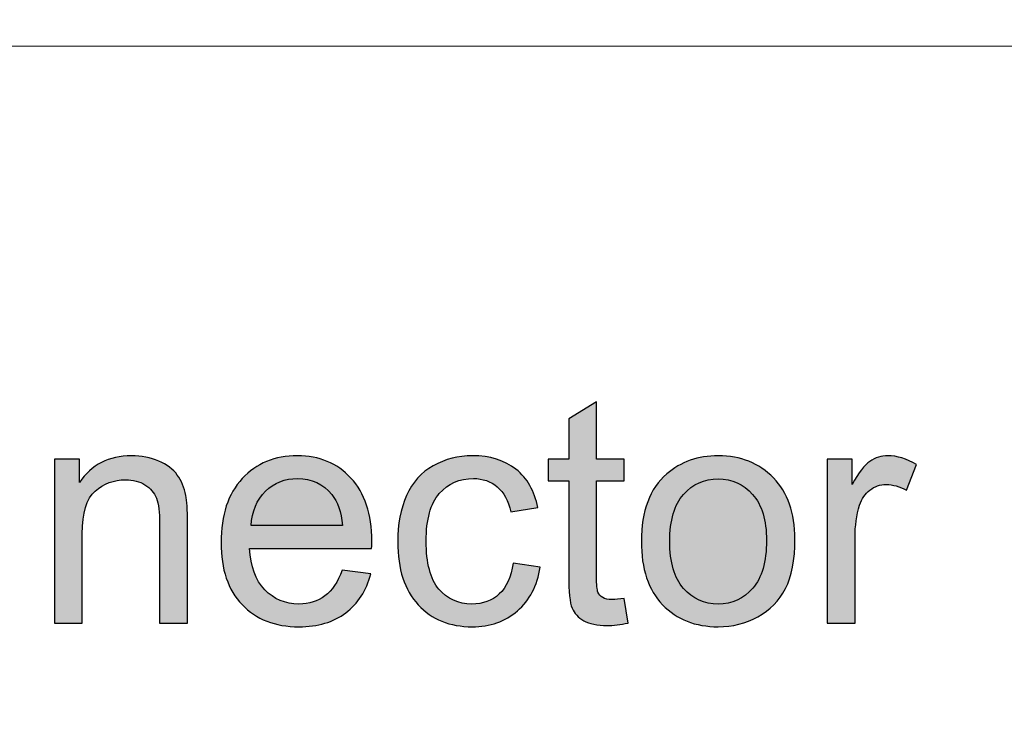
# Model space of a CAD drawing. Header units: millimetres. Extents: x -296 to 295, y -209 to 209.
# Tile 92 of 144: x -43 to -26, y 176 to 189. Entities that reach past the tile are written whole.
import ezdxf
from ezdxf.lldxf.tags import DXFTag

# ---------------------------------------------------------------- set-up
doc = ezdxf.new("R2010")
doc.units = ezdxf.units.MM
doc.header["$MEASUREMENT"] = 0
doc.layers.add('layer 1', color=7, linetype='Continuous')
tags = doc.linetypes.add('New Line9', pattern=[1, 0.5, -0.5]).pattern_tags.tags
tags[6:7] = [DXFTag(74, 4), DXFTag(75, 0), DXFTag(340, '0'), DXFTag(46, 1.0), DXFTag(50, 0.0), DXFTag(44, 0.0), DXFTag(45, 0.0)]
tags[4:5] = [DXFTag(74, 4), DXFTag(75, 0), DXFTag(340, '0'), DXFTag(46, 1.0), DXFTag(50, 0.0), DXFTag(44, 0.0), DXFTag(45, 0.0)]

msp = doc.modelspace()

# ---------------------------------------------------------------- hatches: boundary and pattern name
at = {"layer": 'layer 1'}
h = msp.add_hatch(color=18, dxfattribs=at)
edge = h.paths.add_edge_path()
edge.add_spline(control_points=[(-32.5272, 178.6156), (-32.5272, 178.6156), (-32.4605, 178.1841), (-32.4605, 178.1841), (-32.5976, 178.1554), (-32.7207, 178.1406), (-32.8281, 178.1406), (-33.005, 178.1406), (-33.142, 178.1684), (-33.2402, 178.2249), (-33.3374, 178.2814), (-33.4059, 178.3545), (-33.4457, 178.4462), (-33.4856, 178.5378), (-33.505, 178.7304), (-33.505, 179.024), (-33.505, 179.024), (-33.505, 180.6851), (-33.505, 180.6851), (-33.505, 180.6851), (-33.8661, 180.6851), (-33.8661, 180.6851), (-33.8661, 180.6851), (-33.8661, 181.0629), (-33.8661, 181.0629), (-33.8661, 181.0629), (-33.505, 181.0629), (-33.505, 181.0629), (-33.505, 181.0629), (-33.505, 181.7758), (-33.505, 181.7758), (-33.505, 181.7758), (-33.0161, 182.0693), (-33.0161, 182.0693), (-33.0161, 182.0693), (-33.0161, 181.0629), (-33.0161, 181.0629), (-33.0161, 181.0629), (-32.5272, 181.0629), (-32.5272, 181.0629), (-32.5272, 181.0629), (-32.5272, 180.6851), (-32.5272, 180.6851), (-32.5272, 180.6851), (-33.0161, 180.6851), (-33.0161, 180.6851), (-33.0161, 180.6851), (-33.0161, 178.9962), (-33.0161, 178.9962), (-33.0161, 178.8564), (-33.0078, 178.7665), (-32.9902, 178.7267), (-32.9735, 178.6869), (-32.9457, 178.6554), (-32.9068, 178.6314), (-32.868, 178.6082), (-32.8124, 178.5962), (-32.7402, 178.5962), (-32.6865, 178.5962), (-32.6152, 178.6027), (-32.5272, 178.6156)], knot_values=[0, 0, 0, 0, 0.05, 0.05, 0.05, 0.1, 0.1, 0.1, 0.15, 0.15, 0.15, 0.2, 0.2, 0.2, 0.25, 0.25, 0.25, 0.3, 0.3, 0.3, 0.35, 0.35, 0.35, 0.4, 0.4, 0.4, 0.45, 0.45, 0.45, 0.5, 0.5, 0.5, 0.55, 0.55, 0.55, 0.6, 0.6, 0.6, 0.65, 0.65, 0.65, 0.7, 0.7, 0.7, 0.75, 0.75, 0.75, 0.8, 0.8, 0.8, 0.85, 0.85, 0.85, 0.9, 0.9, 0.9, 0.95, 0.95, 0.95, 1, 1, 1, 1], degree=3, periodic=1)
h = msp.add_hatch(color=18, dxfattribs=at)
edge = h.paths.add_edge_path()
edge.add_spline(control_points=[(-42.5457, 178.1795), (-42.5457, 178.1795), (-42.5457, 181.0629), (-42.5457, 181.0629), (-42.5457, 181.0629), (-42.1068, 181.0629), (-42.1068, 181.0629), (-42.1068, 181.0629), (-42.1068, 180.6536), (-42.1068, 180.6536), (-41.8957, 180.9675), (-41.5902, 181.124), (-41.1911, 181.124), (-41.017, 181.124), (-40.8578, 181.0925), (-40.7124, 181.0304), (-40.567, 180.9684), (-40.4578, 180.886), (-40.3855, 180.7851), (-40.3133, 180.6841), (-40.2624, 180.5638), (-40.2337, 180.4249), (-40.2161, 180.3341), (-40.2068, 180.1758), (-40.2068, 179.9499), (-40.2068, 179.9499), (-40.2068, 178.1795), (-40.2068, 178.1795), (-40.2068, 178.1795), (-40.6957, 178.1795), (-40.6957, 178.1795), (-40.6957, 178.1795), (-40.6957, 179.9314), (-40.6957, 179.9314), (-40.6957, 180.1304), (-40.7142, 180.2795), (-40.7522, 180.3777), (-40.7902, 180.4758), (-40.8578, 180.5545), (-40.9541, 180.6138), (-41.0503, 180.6721), (-41.1642, 180.7017), (-41.2939, 180.7017), (-41.5013, 180.7017), (-41.68, 180.636), (-41.8309, 180.5036), (-41.9818, 180.3721), (-42.0568, 180.1212), (-42.0568, 179.7527), (-42.0568, 179.7527), (-42.0568, 178.1795), (-42.0568, 178.1795), (-42.0568, 178.1795), (-42.5457, 178.1795), (-42.5457, 178.1795)], knot_values=[0, 0, 0, 0, 0.0555556, 0.0555556, 0.0555556, 0.1111111, 0.1111111, 0.1111111, 0.1666667, 0.1666667, 0.1666667, 0.2222222, 0.2222222, 0.2222222, 0.2777778, 0.2777778, 0.2777778, 0.3333333, 0.3333333, 0.3333333, 0.3888889, 0.3888889, 0.3888889, 0.4444444, 0.4444444, 0.4444444, 0.5, 0.5, 0.5, 0.5555556, 0.5555556, 0.5555556, 0.6111111, 0.6111111, 0.6111111, 0.6666667, 0.6666667, 0.6666667, 0.7222222, 0.7222222, 0.7222222, 0.7777778, 0.7777778, 0.7777778, 0.8333333, 0.8333333, 0.8333333, 0.8888889, 0.8888889, 0.8888889, 0.9444444, 0.9444444, 0.9444444, 1, 1, 1, 1], degree=3, periodic=1)
h = msp.add_hatch(color=18, dxfattribs=at)
edge = h.paths.add_edge_path()
edge.add_spline(control_points=[(-37.4892, 179.1128), (-37.4892, 179.1128), (-36.9837, 179.0462), (-36.9837, 179.0462), (-37.0624, 178.7527), (-37.2096, 178.5239), (-37.4244, 178.3619), (-37.6392, 178.1999), (-37.9133, 178.1184), (-38.2476, 178.1184), (-38.668, 178.1184), (-39.0013, 178.248), (-39.2476, 178.5073), (-39.4939, 178.7656), (-39.617, 179.1295), (-39.617, 179.5971), (-39.617, 180.0804), (-39.493, 180.4564), (-39.2439, 180.723), (-38.9948, 180.9906), (-38.6717, 181.124), (-38.2744, 181.124), (-37.8902, 181.124), (-37.5763, 180.9934), (-37.3328, 180.7314), (-37.0892, 180.4693), (-36.967, 180.1008), (-36.967, 179.6258), (-36.967, 179.5971), (-36.9679, 179.5536), (-36.9698, 179.4962), (-36.9698, 179.4962), (-39.117, 179.4962), (-39.117, 179.4962), (-39.0985, 179.1804), (-39.0096, 178.9378), (-38.8485, 178.7702), (-38.6883, 178.6027), (-38.4874, 178.5184), (-38.2476, 178.5184), (-38.0689, 178.5184), (-37.9161, 178.5656), (-37.7902, 178.6601), (-37.6633, 178.7545), (-37.5633, 178.9054), (-37.4892, 179.1128)], knot_values=[0, 0, 0, 0, 0.0666667, 0.0666667, 0.0666667, 0.1333333, 0.1333333, 0.1333333, 0.2, 0.2, 0.2, 0.2666667, 0.2666667, 0.2666667, 0.3333333, 0.3333333, 0.3333333, 0.4, 0.4, 0.4, 0.4666667, 0.4666667, 0.4666667, 0.5333333, 0.5333333, 0.5333333, 0.6, 0.6, 0.6, 0.6666667, 0.6666667, 0.6666667, 0.7333333, 0.7333333, 0.7333333, 0.8, 0.8, 0.8, 0.8666667, 0.8666667, 0.8666667, 0.9333333, 0.9333333, 0.9333333, 1, 1, 1, 1], degree=3, periodic=1)
h = msp.add_hatch(color=18, dxfattribs=at)
edge = h.paths.add_edge_path()
edge.add_spline(control_points=[(-34.4828, 179.2351), (-34.4828, 179.2351), (-34.005, 179.1684), (-34.005, 179.1684), (-34.0578, 178.8397), (-34.1911, 178.5832), (-34.4069, 178.3971), (-34.6226, 178.211), (-34.8883, 178.1184), (-35.2022, 178.1184), (-35.5958, 178.1184), (-35.9124, 178.2471), (-36.1513, 178.5045), (-36.3911, 178.7619), (-36.5106, 179.1304), (-36.5106, 179.6101), (-36.5106, 179.9212), (-36.4587, 180.1925), (-36.3559, 180.4258), (-36.2532, 180.6582), (-36.0967, 180.8332), (-35.8856, 180.949), (-35.6754, 181.0656), (-35.4467, 181.124), (-35.1985, 181.124), (-34.8865, 181.124), (-34.63, 181.0453), (-34.4319, 180.8869), (-34.2328, 180.7286), (-34.105, 180.5036), (-34.0494, 180.2128), (-34.0494, 180.2128), (-34.5217, 180.1406), (-34.5217, 180.1406), (-34.567, 180.3341), (-34.6467, 180.4795), (-34.7624, 180.5777), (-34.8772, 180.6749), (-35.0161, 180.724), (-35.1791, 180.724), (-35.4254, 180.724), (-35.6254, 180.636), (-35.78, 180.4601), (-35.9337, 180.2832), (-36.0106, 180.0054), (-36.0106, 179.624), (-36.0106, 179.2369), (-35.9365, 178.9564), (-35.7883, 178.7814), (-35.6393, 178.6064), (-35.4458, 178.5184), (-35.2078, 178.5184), (-35.0152, 178.5184), (-34.855, 178.5767), (-34.7272, 178.6943), (-34.5985, 178.811), (-34.517, 178.9915), (-34.4828, 179.2351)], knot_values=[0, 0, 0, 0, 0.0526316, 0.0526316, 0.0526316, 0.1052632, 0.1052632, 0.1052632, 0.1578947, 0.1578947, 0.1578947, 0.2105263, 0.2105263, 0.2105263, 0.2631579, 0.2631579, 0.2631579, 0.3157895, 0.3157895, 0.3157895, 0.3684211, 0.3684211, 0.3684211, 0.4210526, 0.4210526, 0.4210526, 0.4736842, 0.4736842, 0.4736842, 0.5263158, 0.5263158, 0.5263158, 0.5789474, 0.5789474, 0.5789474, 0.6315789, 0.6315789, 0.6315789, 0.6842105, 0.6842105, 0.6842105, 0.7368421, 0.7368421, 0.7368421, 0.7894737, 0.7894737, 0.7894737, 0.8421053, 0.8421053, 0.8421053, 0.8947368, 0.8947368, 0.8947368, 0.9473684, 0.9473684, 0.9473684, 1, 1, 1, 1], degree=3, periodic=1)
h = msp.add_hatch(color=18, dxfattribs=at)
edge = h.paths.add_edge_path()
edge.add_spline(control_points=[(-32.2282, 179.6212), (-32.2282, 180.1536), (-32.08, 180.548), (-31.7828, 180.8045), (-31.5356, 181.0175), (-31.2328, 181.124), (-30.8763, 181.124), (-30.4809, 181.124), (-30.1569, 180.9943), (-29.905, 180.7351), (-29.6541, 180.4767), (-29.5281, 180.1184), (-29.5281, 179.6619), (-29.5281, 179.2915), (-29.5837, 179.0008), (-29.6948, 178.7888), (-29.8059, 178.5767), (-29.968, 178.4119), (-30.1809, 178.2943), (-30.393, 178.1767), (-30.6254, 178.1184), (-30.8763, 178.1184), (-31.28, 178.1184), (-31.6059, 178.2471), (-31.855, 178.5054), (-32.1041, 178.7638), (-32.2282, 179.136), (-32.2282, 179.6212)], knot_values=[0, 0, 0, 0, 0.1111111, 0.1111111, 0.1111111, 0.2222222, 0.2222222, 0.2222222, 0.3333333, 0.3333333, 0.3333333, 0.4444444, 0.4444444, 0.4444444, 0.5555556, 0.5555556, 0.5555556, 0.6666667, 0.6666667, 0.6666667, 0.7777778, 0.7777778, 0.7777778, 0.8888889, 0.8888889, 0.8888889, 1, 1, 1, 1], degree=3, periodic=1)
h = msp.add_hatch(color=18, dxfattribs=at)
edge = h.paths.add_edge_path()
edge.add_spline(control_points=[(-28.9606, 178.1795), (-28.9606, 178.1795), (-28.9606, 181.0629), (-28.9606, 181.0629), (-28.9606, 181.0629), (-28.5217, 181.0629), (-28.5217, 181.0629), (-28.5217, 181.0629), (-28.5217, 180.6212), (-28.5217, 180.6212), (-28.4097, 180.8258), (-28.306, 180.961), (-28.2106, 181.0258), (-28.1152, 181.0916), (-28.0106, 181.124), (-27.8967, 181.124), (-27.7319, 181.124), (-27.5643, 181.0721), (-27.3939, 180.9693), (-27.3939, 180.9693), (-27.568, 180.5184), (-27.568, 180.5184), (-27.6865, 180.5851), (-27.805, 180.6184), (-27.9235, 180.6184), (-28.03, 180.6184), (-28.1254, 180.586), (-28.2097, 180.5221), (-28.2939, 180.4582), (-28.3541, 180.3693), (-28.3902, 180.2554), (-28.4448, 180.0823), (-28.4717, 179.8925), (-28.4717, 179.686), (-28.4717, 179.686), (-28.4717, 178.1795), (-28.4717, 178.1795), (-28.4717, 178.1795), (-28.9606, 178.1795), (-28.9606, 178.1795)], knot_values=[0, 0, 0, 0, 0.0769231, 0.0769231, 0.0769231, 0.1538462, 0.1538462, 0.1538462, 0.2307692, 0.2307692, 0.2307692, 0.3076923, 0.3076923, 0.3076923, 0.3846154, 0.3846154, 0.3846154, 0.4615385, 0.4615385, 0.4615385, 0.5384615, 0.5384615, 0.5384615, 0.6153846, 0.6153846, 0.6153846, 0.6923077, 0.6923077, 0.6923077, 0.7692308, 0.7692308, 0.7692308, 0.8461538, 0.8461538, 0.8461538, 0.9230769, 0.9230769, 0.9230769, 1, 1, 1, 1], degree=3, periodic=1)
h = msp.add_hatch(color=18, dxfattribs=at)
edge = h.paths.add_edge_path()
edge.add_spline(control_points=[(-39.0893, 179.8962), (-39.0893, 179.8962), (-37.4837, 179.8962), (-37.4837, 179.8962), (-37.505, 180.1388), (-37.567, 180.3203), (-37.668, 180.4416), (-37.8226, 180.6295), (-38.0244, 180.724), (-38.2717, 180.724), (-38.4957, 180.724), (-38.6837, 180.649), (-38.8365, 180.499), (-38.9883, 180.349), (-39.0726, 180.148), (-39.0893, 179.8962)], knot_values=[0, 0, 0, 0, 0.2, 0.2, 0.2, 0.4, 0.4, 0.4, 0.6, 0.6, 0.6, 0.8, 0.8, 0.8, 1, 1, 1, 1], degree=3, periodic=1)
h = msp.add_hatch(color=18, dxfattribs=at)
edge = h.paths.add_edge_path()
edge.add_spline(control_points=[(-31.7282, 179.6203), (-31.7282, 179.2517), (-31.6476, 178.9758), (-31.4865, 178.7934), (-31.3245, 178.6101), (-31.1217, 178.5184), (-30.8763, 178.5184), (-30.6337, 178.5184), (-30.4319, 178.6101), (-30.2698, 178.7943), (-30.1087, 178.9786), (-30.0281, 179.2591), (-30.0281, 179.636), (-30.0281, 179.9916), (-30.1096, 180.261), (-30.2717, 180.4434), (-30.4337, 180.6267), (-30.6356, 180.7184), (-30.8763, 180.7184), (-31.1217, 180.7184), (-31.3245, 180.6277), (-31.4865, 180.4453), (-31.6476, 180.2628), (-31.7282, 179.9878), (-31.7282, 179.6203)], knot_values=[0, 0, 0, 0, 0.125, 0.125, 0.125, 0.25, 0.25, 0.25, 0.375, 0.375, 0.375, 0.5, 0.5, 0.5, 0.625, 0.625, 0.625, 0.75, 0.75, 0.75, 0.875, 0.875, 0.875, 1, 1, 1, 1], degree=3, periodic=1)

# ---------------------------------------------------------------- linework, layer by layer
at = {"layer": 'layer 1', "color": 1, "lineweight": 0}
msp.add_open_spline([(295.3283, 209.2747), (295.3283, 209.2747), (295.3283, -208.9236), (295.3283, -208.9236), (295.3283, -208.9236), (-296.1944, -208.9236), (-296.1944, -208.9236), (-296.1944, -208.9236), (-296.1944, 209.2747), (-296.1944, 209.2747), (-296.1944, 209.2747), (295.3283, 209.2747), (295.3283, 209.2747)], degree=3, knots=[0, 0, 0, 0, 0.25, 0.25, 0.25, 0.5, 0.5, 0.5, 0.75, 0.75, 0.75, 1, 1, 1, 1], dxfattribs=at)
at = {"layer": 'layer 1', "color": 5, "lineweight": 0}
msp.add_open_spline([(-281.2487, 194.7284), (-281.2487, 194.7284), (-281.2487, -197.0649), (-281.2487, -197.0649), (-281.2487, -197.0649), (283.3586, -197.0649), (283.3586, -197.0649)], degree=3, knots=[0, 0, 0, 0, 0.5, 0.5, 0.5, 1, 1, 1, 1], dxfattribs=at)
at = {"layer": 'layer 1', "lineweight": 0}
msp.add_open_spline([(-17.3281, 188.3214), (-17.3281, 188.3214), (-69.7647, 188.3214), (-69.7647, 188.3214)], degree=3, dxfattribs=at)
at = {"layer": 'layer 1', "linetype": 'New Line9', "lineweight": 9}
msp.add_open_spline([(-62.3281, 188.3214), (-62.3281, 188.3214), (-17.3281, 188.3214), (-17.3281, 188.3214)], degree=3, dxfattribs=at)
at = {"layer": 'layer 1'}
for points, knots in [([(-32.5272, 178.6156), (-32.5272, 178.6156), (-32.4605, 178.1841), (-32.4605, 178.1841), (-32.5976, 178.1554), (-32.7207, 178.1406), (-32.8281, 178.1406), (-33.005, 178.1406), (-33.142, 178.1684), (-33.2402, 178.2249), (-33.3374, 178.2814), (-33.4059, 178.3545), (-33.4457, 178.4462), (-33.4856, 178.5378), (-33.505, 178.7304), (-33.505, 179.024), (-33.505, 179.024), (-33.505, 180.6851), (-33.505, 180.6851), (-33.505, 180.6851), (-33.8661, 180.6851), (-33.8661, 180.6851), (-33.8661, 180.6851), (-33.8661, 181.0629), (-33.8661, 181.0629), (-33.8661, 181.0629), (-33.505, 181.0629), (-33.505, 181.0629), (-33.505, 181.0629), (-33.505, 181.7758), (-33.505, 181.7758), (-33.505, 181.7758), (-33.0161, 182.0693), (-33.0161, 182.0693), (-33.0161, 182.0693), (-33.0161, 181.0629), (-33.0161, 181.0629), (-33.0161, 181.0629), (-32.5272, 181.0629), (-32.5272, 181.0629), (-32.5272, 181.0629), (-32.5272, 180.6851), (-32.5272, 180.6851), (-32.5272, 180.6851), (-33.0161, 180.6851), (-33.0161, 180.6851), (-33.0161, 180.6851), (-33.0161, 178.9962), (-33.0161, 178.9962), (-33.0161, 178.8564), (-33.0078, 178.7665), (-32.9902, 178.7267), (-32.9735, 178.6869), (-32.9457, 178.6554), (-32.9068, 178.6314), (-32.868, 178.6082), (-32.8124, 178.5962), (-32.7402, 178.5962), (-32.6865, 178.5962), (-32.6152, 178.6027), (-32.5272, 178.6156)], [0, 0, 0, 0, 0.05, 0.05, 0.05, 0.1, 0.1, 0.1, 0.15, 0.15, 0.15, 0.2, 0.2, 0.2, 0.25, 0.25, 0.25, 0.3, 0.3, 0.3, 0.35, 0.35, 0.35, 0.4, 0.4, 0.4, 0.45, 0.45, 0.45, 0.5, 0.5, 0.5, 0.55, 0.55, 0.55, 0.6, 0.6, 0.6, 0.65, 0.65, 0.65, 0.7, 0.7, 0.7, 0.75, 0.75, 0.75, 0.8, 0.8, 0.8, 0.85, 0.85, 0.85, 0.9, 0.9, 0.9, 0.95, 0.95, 0.95, 1, 1, 1, 1]), ([(-42.5457, 178.1795), (-42.5457, 178.1795), (-42.5457, 181.0629), (-42.5457, 181.0629), (-42.5457, 181.0629), (-42.1068, 181.0629), (-42.1068, 181.0629), (-42.1068, 181.0629), (-42.1068, 180.6536), (-42.1068, 180.6536), (-41.8957, 180.9675), (-41.5902, 181.124), (-41.1911, 181.124), (-41.017, 181.124), (-40.8578, 181.0925), (-40.7124, 181.0304), (-40.567, 180.9684), (-40.4578, 180.886), (-40.3855, 180.7851), (-40.3133, 180.6841), (-40.2624, 180.5638), (-40.2337, 180.4249), (-40.2161, 180.3341), (-40.2068, 180.1758), (-40.2068, 179.9499), (-40.2068, 179.9499), (-40.2068, 178.1795), (-40.2068, 178.1795), (-40.2068, 178.1795), (-40.6957, 178.1795), (-40.6957, 178.1795), (-40.6957, 178.1795), (-40.6957, 179.9314), (-40.6957, 179.9314), (-40.6957, 180.1304), (-40.7142, 180.2795), (-40.7522, 180.3777), (-40.7902, 180.4758), (-40.8578, 180.5545), (-40.9541, 180.6138), (-41.0503, 180.6721), (-41.1642, 180.7017), (-41.2939, 180.7017), (-41.5013, 180.7017), (-41.68, 180.636), (-41.8309, 180.5036), (-41.9818, 180.3721), (-42.0568, 180.1212), (-42.0568, 179.7527), (-42.0568, 179.7527), (-42.0568, 178.1795), (-42.0568, 178.1795), (-42.0568, 178.1795), (-42.5457, 178.1795), (-42.5457, 178.1795)], [0, 0, 0, 0, 0.0555556, 0.0555556, 0.0555556, 0.1111111, 0.1111111, 0.1111111, 0.1666667, 0.1666667, 0.1666667, 0.2222222, 0.2222222, 0.2222222, 0.2777778, 0.2777778, 0.2777778, 0.3333333, 0.3333333, 0.3333333, 0.3888889, 0.3888889, 0.3888889, 0.4444444, 0.4444444, 0.4444444, 0.5, 0.5, 0.5, 0.5555556, 0.5555556, 0.5555556, 0.6111111, 0.6111111, 0.6111111, 0.6666667, 0.6666667, 0.6666667, 0.7222222, 0.7222222, 0.7222222, 0.7777778, 0.7777778, 0.7777778, 0.8333333, 0.8333333, 0.8333333, 0.8888889, 0.8888889, 0.8888889, 0.9444444, 0.9444444, 0.9444444, 1, 1, 1, 1]), ([(-37.4892, 179.1128), (-37.4892, 179.1128), (-36.9837, 179.0462), (-36.9837, 179.0462), (-37.0624, 178.7527), (-37.2096, 178.5239), (-37.4244, 178.3619), (-37.6392, 178.1999), (-37.9133, 178.1184), (-38.2476, 178.1184), (-38.668, 178.1184), (-39.0013, 178.248), (-39.2476, 178.5073), (-39.4939, 178.7656), (-39.617, 179.1295), (-39.617, 179.5971), (-39.617, 180.0804), (-39.493, 180.4564), (-39.2439, 180.723), (-38.9948, 180.9906), (-38.6717, 181.124), (-38.2744, 181.124), (-37.8902, 181.124), (-37.5763, 180.9934), (-37.3328, 180.7314), (-37.0892, 180.4693), (-36.967, 180.1008), (-36.967, 179.6258), (-36.967, 179.5971), (-36.9679, 179.5536), (-36.9698, 179.4962), (-36.9698, 179.4962), (-39.117, 179.4962), (-39.117, 179.4962), (-39.0985, 179.1804), (-39.0096, 178.9378), (-38.8485, 178.7702), (-38.6883, 178.6027), (-38.4874, 178.5184), (-38.2476, 178.5184), (-38.0689, 178.5184), (-37.9161, 178.5656), (-37.7902, 178.6601), (-37.6633, 178.7545), (-37.5633, 178.9054), (-37.4892, 179.1128)], [0, 0, 0, 0, 0.0666667, 0.0666667, 0.0666667, 0.1333333, 0.1333333, 0.1333333, 0.2, 0.2, 0.2, 0.2666667, 0.2666667, 0.2666667, 0.3333333, 0.3333333, 0.3333333, 0.4, 0.4, 0.4, 0.4666667, 0.4666667, 0.4666667, 0.5333333, 0.5333333, 0.5333333, 0.6, 0.6, 0.6, 0.6666667, 0.6666667, 0.6666667, 0.7333333, 0.7333333, 0.7333333, 0.8, 0.8, 0.8, 0.8666667, 0.8666667, 0.8666667, 0.9333333, 0.9333333, 0.9333333, 1, 1, 1, 1]), ([(-34.4828, 179.2351), (-34.4828, 179.2351), (-34.005, 179.1684), (-34.005, 179.1684), (-34.0578, 178.8397), (-34.1911, 178.5832), (-34.4069, 178.3971), (-34.6226, 178.211), (-34.8883, 178.1184), (-35.2022, 178.1184), (-35.5958, 178.1184), (-35.9124, 178.2471), (-36.1513, 178.5045), (-36.3911, 178.7619), (-36.5106, 179.1304), (-36.5106, 179.6101), (-36.5106, 179.9212), (-36.4587, 180.1925), (-36.3559, 180.4258), (-36.2532, 180.6582), (-36.0967, 180.8332), (-35.8856, 180.949), (-35.6754, 181.0656), (-35.4467, 181.124), (-35.1985, 181.124), (-34.8865, 181.124), (-34.63, 181.0453), (-34.4319, 180.8869), (-34.2328, 180.7286), (-34.105, 180.5036), (-34.0494, 180.2128), (-34.0494, 180.2128), (-34.5217, 180.1406), (-34.5217, 180.1406), (-34.567, 180.3341), (-34.6467, 180.4795), (-34.7624, 180.5777), (-34.8772, 180.6749), (-35.0161, 180.724), (-35.1791, 180.724), (-35.4254, 180.724), (-35.6254, 180.636), (-35.78, 180.4601), (-35.9337, 180.2832), (-36.0106, 180.0054), (-36.0106, 179.624), (-36.0106, 179.2369), (-35.9365, 178.9564), (-35.7883, 178.7814), (-35.6393, 178.6064), (-35.4458, 178.5184), (-35.2078, 178.5184), (-35.0152, 178.5184), (-34.855, 178.5767), (-34.7272, 178.6943), (-34.5985, 178.811), (-34.517, 178.9915), (-34.4828, 179.2351)], [0, 0, 0, 0, 0.0526316, 0.0526316, 0.0526316, 0.1052632, 0.1052632, 0.1052632, 0.1578947, 0.1578947, 0.1578947, 0.2105263, 0.2105263, 0.2105263, 0.2631579, 0.2631579, 0.2631579, 0.3157895, 0.3157895, 0.3157895, 0.3684211, 0.3684211, 0.3684211, 0.4210526, 0.4210526, 0.4210526, 0.4736842, 0.4736842, 0.4736842, 0.5263158, 0.5263158, 0.5263158, 0.5789474, 0.5789474, 0.5789474, 0.6315789, 0.6315789, 0.6315789, 0.6842105, 0.6842105, 0.6842105, 0.7368421, 0.7368421, 0.7368421, 0.7894737, 0.7894737, 0.7894737, 0.8421053, 0.8421053, 0.8421053, 0.8947368, 0.8947368, 0.8947368, 0.9473684, 0.9473684, 0.9473684, 1, 1, 1, 1]), ([(-32.2282, 179.6212), (-32.2282, 180.1536), (-32.08, 180.548), (-31.7828, 180.8045), (-31.5356, 181.0175), (-31.2328, 181.124), (-30.8763, 181.124), (-30.4809, 181.124), (-30.1569, 180.9943), (-29.905, 180.7351), (-29.6541, 180.4767), (-29.5281, 180.1184), (-29.5281, 179.6619), (-29.5281, 179.2915), (-29.5837, 179.0008), (-29.6948, 178.7888), (-29.8059, 178.5767), (-29.968, 178.4119), (-30.1809, 178.2943), (-30.393, 178.1767), (-30.6254, 178.1184), (-30.8763, 178.1184), (-31.28, 178.1184), (-31.6059, 178.2471), (-31.855, 178.5054), (-32.1041, 178.7638), (-32.2282, 179.136), (-32.2282, 179.6212)], [0, 0, 0, 0, 0.1111111, 0.1111111, 0.1111111, 0.2222222, 0.2222222, 0.2222222, 0.3333333, 0.3333333, 0.3333333, 0.4444444, 0.4444444, 0.4444444, 0.5555556, 0.5555556, 0.5555556, 0.6666667, 0.6666667, 0.6666667, 0.7777778, 0.7777778, 0.7777778, 0.8888889, 0.8888889, 0.8888889, 1, 1, 1, 1]), ([(-28.9606, 178.1795), (-28.9606, 178.1795), (-28.9606, 181.0629), (-28.9606, 181.0629), (-28.9606, 181.0629), (-28.5217, 181.0629), (-28.5217, 181.0629), (-28.5217, 181.0629), (-28.5217, 180.6212), (-28.5217, 180.6212), (-28.4097, 180.8258), (-28.306, 180.961), (-28.2106, 181.0258), (-28.1152, 181.0916), (-28.0106, 181.124), (-27.8967, 181.124), (-27.7319, 181.124), (-27.5643, 181.0721), (-27.3939, 180.9693), (-27.3939, 180.9693), (-27.568, 180.5184), (-27.568, 180.5184), (-27.6865, 180.5851), (-27.805, 180.6184), (-27.9235, 180.6184), (-28.03, 180.6184), (-28.1254, 180.586), (-28.2097, 180.5221), (-28.2939, 180.4582), (-28.3541, 180.3693), (-28.3902, 180.2554), (-28.4448, 180.0823), (-28.4717, 179.8925), (-28.4717, 179.686), (-28.4717, 179.686), (-28.4717, 178.1795), (-28.4717, 178.1795), (-28.4717, 178.1795), (-28.9606, 178.1795), (-28.9606, 178.1795)], [0, 0, 0, 0, 0.0769231, 0.0769231, 0.0769231, 0.1538462, 0.1538462, 0.1538462, 0.2307692, 0.2307692, 0.2307692, 0.3076923, 0.3076923, 0.3076923, 0.3846154, 0.3846154, 0.3846154, 0.4615385, 0.4615385, 0.4615385, 0.5384615, 0.5384615, 0.5384615, 0.6153846, 0.6153846, 0.6153846, 0.6923077, 0.6923077, 0.6923077, 0.7692308, 0.7692308, 0.7692308, 0.8461538, 0.8461538, 0.8461538, 0.9230769, 0.9230769, 0.9230769, 1, 1, 1, 1]), ([(-39.0893, 179.8962), (-39.0893, 179.8962), (-37.4837, 179.8962), (-37.4837, 179.8962), (-37.505, 180.1388), (-37.567, 180.3203), (-37.668, 180.4416), (-37.8226, 180.6295), (-38.0244, 180.724), (-38.2717, 180.724), (-38.4957, 180.724), (-38.6837, 180.649), (-38.8365, 180.499), (-38.9883, 180.349), (-39.0726, 180.148), (-39.0893, 179.8962)], [0, 0, 0, 0, 0.2, 0.2, 0.2, 0.4, 0.4, 0.4, 0.6, 0.6, 0.6, 0.8, 0.8, 0.8, 1, 1, 1, 1]), ([(-31.7282, 179.6203), (-31.7282, 179.2517), (-31.6476, 178.9758), (-31.4865, 178.7934), (-31.3245, 178.6101), (-31.1217, 178.5184), (-30.8763, 178.5184), (-30.6337, 178.5184), (-30.4319, 178.6101), (-30.2698, 178.7943), (-30.1087, 178.9786), (-30.0281, 179.2591), (-30.0281, 179.636), (-30.0281, 179.9916), (-30.1096, 180.261), (-30.2717, 180.4434), (-30.4337, 180.6267), (-30.6356, 180.7184), (-30.8763, 180.7184), (-31.1217, 180.7184), (-31.3245, 180.6277), (-31.4865, 180.4453), (-31.6476, 180.2628), (-31.7282, 179.9878), (-31.7282, 179.6203)], [0, 0, 0, 0, 0.125, 0.125, 0.125, 0.25, 0.25, 0.25, 0.375, 0.375, 0.375, 0.5, 0.5, 0.5, 0.625, 0.625, 0.625, 0.75, 0.75, 0.75, 0.875, 0.875, 0.875, 1, 1, 1, 1])]:
    msp.add_open_spline(points, degree=3, knots=knots, dxfattribs=at)

doc.saveas('drawing.dxf')
